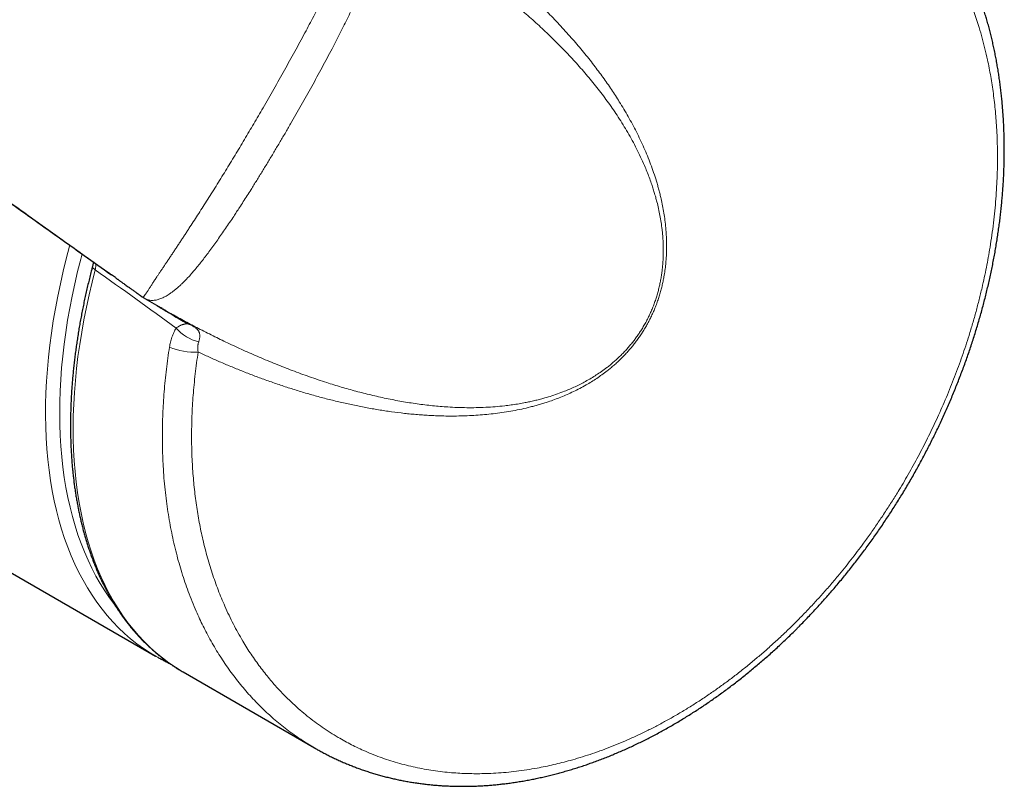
# Model space of a CAD drawing. Header units: millimetres. Extents: x 8 to 732, y 12 to 407.
# Tile 50 of 63: x 683 to 732, y 118 to 156. Entities that reach past the tile are written whole.
import ezdxf

# ---------------------------------------------------------------- set-up
doc = ezdxf.new("R2010")
doc.units = ezdxf.units.MM

msp = doc.modelspace()

# ---------------------------------------------------------------- linework, layer by layer
at = {"color": 7, "linetype": 'Continuous', "lineweight": 30}
for p, q in [((512.621, 226.167), (689.539, 124.034)), ((687.537, 142.928), (687.34, 143.068)), ((688.906, 141.951), (688.906, 141.951)), ((689.016, 141.88), (689.826, 141.412)), ((689.883, 141.38), (689.826, 141.413)), ((691.123, 140.636), (691.123, 140.636)), ((689.617, 123.989), (689.455, 124.083)), ((690.918, 123.238), (697.486, 119.446))]:
    msp.add_line(p, q, dxfattribs=at)
at = {"color": 252, "linetype": 'Continuous', "lineweight": 0, "flags": 128}
for points in [[(689.455, 124.083), (689.277, 124.192), (688.941, 124.412), (688.616, 124.647), (688.299, 124.898), (687.993, 125.164), (687.697, 125.445), (687.411, 125.741), (687.136, 126.051), (686.872, 126.376), (686.618, 126.715), (686.376, 127.068), (686.144, 127.434), (685.925, 127.814), (685.716, 128.207), (685.52, 128.613), (685.335, 129.031), (685.163, 129.462), (685.002, 129.905), (684.854, 130.36), (684.718, 130.826), (684.594, 131.303), (684.483, 131.79), (684.384, 132.289), (684.298, 132.797), (684.225, 133.315), (684.164, 133.842), (684.116, 134.379), (684.081, 134.924), (684.059, 135.477), (684.05, 136.038), (684.053, 136.607), (684.069, 137.183), (684.099, 137.766), (684.141, 138.354), (684.195, 138.949), (684.263, 139.55), (684.343, 140.155), (684.436, 140.765), (684.542, 141.38), (684.66, 141.998), (684.79, 142.619), (684.933, 143.244), (685.088, 143.871), (685.255, 144.501), (685.266, 144.541)], [(685.876, 144.108), (685.809, 143.854), (685.654, 143.237), (685.511, 142.622), (685.38, 142.01), (685.262, 141.402), (685.155, 140.797), (685.062, 140.196), (684.98, 139.6), (684.912, 139.009), (684.855, 138.423), (684.812, 137.843), (684.781, 137.27), (684.762, 136.702), (684.756, 136.142), (684.763, 135.589), (684.783, 135.043), (684.815, 134.506), (684.86, 133.977), (684.917, 133.457), (684.987, 132.947), (685.07, 132.445), (685.165, 131.954), (685.272, 131.473), (685.391, 131.002), (685.523, 130.542), (685.667, 130.093), (685.823, 129.656), (685.991, 129.231), (686.171, 128.818), (686.362, 128.417), (686.565, 128.029), (686.78, 127.653), (687.005, 127.291), (687.242, 126.942), (687.49, 126.607), (687.549, 126.531)], [(686.532, 143.324), (686.372, 142.696), (686.224, 142.069), (686.088, 141.445), (685.965, 140.825), (685.855, 140.208), (685.757, 139.596), (685.671, 138.988), (685.599, 138.385), (685.539, 137.787), (685.492, 137.195), (685.458, 136.609), (685.437, 136.03), (685.428, 135.458), (685.433, 134.893), (685.45, 134.336), (685.48, 133.787), (685.523, 133.247), (685.579, 132.715), (685.648, 132.193), (685.729, 131.68), (685.824, 131.178), (685.93, 130.685), (686.05, 130.204), (686.181, 129.733), (686.325, 129.274), (686.482, 128.826), (686.65, 128.39), (686.831, 127.967), (687.023, 127.556), (687.227, 127.158), (687.443, 126.773), (687.671, 126.401), (687.91, 126.043), (688.16, 125.699), (688.42, 125.368), (688.692, 125.052), (688.975, 124.751), (689.268, 124.465), (689.571, 124.193), (689.884, 123.936), (690.207, 123.695), (690.539, 123.469), (690.824, 123.293)], [(686.396, 143.488), (686.394, 143.477), (686.396, 143.46), (686.402, 143.442), (686.413, 143.423), (686.428, 143.403), (686.448, 143.384), (686.472, 143.364), (686.5, 143.344), (686.532, 143.324)]]:
    msp.add_lwpolyline(points, dxfattribs=at)
at = {"color": 7, "linetype": 'Continuous', "lineweight": 30, "flags": 128}
msp.add_lwpolyline([(690.824, 123.293), (690.881, 123.259), (690.918, 123.238)], dxfattribs=at)
at = {"color": 252, "linetype": 'Continuous', "lineweight": 0}
for centre, radius, start, end in [((692.142, 141.728), 2.046, 220.1529, 257.5768), ((691.481, 141.24), 0.702, 239.3365, 258.0235), ((691.459, 142.269), 3.063, 246.5456, 274.0126)]:
    msp.add_arc(centre, radius, start, end, dxfattribs=at)
msp.add_ellipse((610.182, 200.444), major_axis=(207.594, -150.386), ratio=0.006162, start_param=5.093472, end_param=5.114522, dxfattribs=at)
for points, knots in [([(703.961, 160.498), (704.119, 160.623), (704.435, 160.873), (704.915, 161.233), (705.398, 161.581), (705.885, 161.916), (706.347, 162.22), (706.784, 162.495), (707.194, 162.743), (707.606, 162.982), (708.021, 163.212), (708.438, 163.434), (708.857, 163.646), (709.278, 163.849), (709.692, 164.039), (710.1, 164.216), (710.502, 164.382), (710.904, 164.538), (711.307, 164.686), (711.711, 164.825), (712.115, 164.955), (712.519, 165.075), (712.926, 165.187), (713.334, 165.291), (713.744, 165.385), (714.153, 165.469), (714.58, 165.547), (715.025, 165.617), (715.487, 165.676), (715.947, 165.723), (716.393, 165.756), (716.828, 165.777), (717.249, 165.786), (717.668, 165.783), (718.079, 165.769), (718.482, 165.745), (718.878, 165.71), (719.27, 165.665), (719.657, 165.609), (720.038, 165.544), (720.414, 165.468), (720.786, 165.383), (721.154, 165.288), (721.519, 165.182), (721.881, 165.065), (722.238, 164.939), (722.596, 164.801), (722.954, 164.65), (723.312, 164.486), (723.665, 164.311), (724.013, 164.125), (724.355, 163.928), (724.692, 163.72), (725.023, 163.501), (725.34, 163.277), (725.644, 163.048), (725.935, 162.815), (726.221, 162.574), (726.5, 162.323), (726.774, 162.063), (727.042, 161.793), (727.303, 161.515), (727.563, 161.223), (727.82, 160.917), (728.074, 160.595), (728.32, 160.264), (728.559, 159.924), (728.789, 159.574), (729.013, 159.214), (729.227, 158.846), (729.428, 158.478), (729.616, 158.112), (729.792, 157.747), (729.96, 157.375), (730.121, 156.997), (730.274, 156.61), (730.42, 156.217), (730.557, 155.817), (730.697, 155.374), (730.839, 154.886), (730.977, 154.352), (731.092, 153.853), (731.187, 153.392), (731.264, 152.972), (731.333, 152.547), (731.396, 152.114), (731.45, 151.672), (731.496, 151.223), (731.534, 150.769), (731.566, 150.28), (731.589, 149.753), (731.601, 149.189), (731.6, 148.621), (731.587, 148.043), (731.56, 147.455), (731.52, 146.859), (731.467, 146.259), (731.401, 145.656), (731.321, 145.051), (731.234, 144.478), (731.142, 143.94), (731.046, 143.435), (730.942, 142.93), (730.823, 142.394), (730.686, 141.828), (730.529, 141.232), (730.361, 140.636), (730.189, 140.066), (730.014, 139.524), (729.839, 139.009), (729.655, 138.494), (729.462, 137.981), (729.26, 137.467), (729.049, 136.955), (728.829, 136.445), (728.608, 135.952), (728.385, 135.477), (728.163, 135.019), (727.934, 134.564), (727.698, 134.11), (727.455, 133.66), (727.205, 133.211), (726.949, 132.766), (726.664, 132.288), (726.35, 131.779), (726.004, 131.241), (725.649, 130.709), (725.285, 130.185), (724.934, 129.698), (724.598, 129.249), (724.279, 128.834), (723.955, 128.425), (723.602, 127.995), (723.221, 127.545), (722.81, 127.077), (722.392, 126.619), (721.967, 126.17), (721.535, 125.729), (721.095, 125.298), (720.647, 124.876), (720.194, 124.465), (719.736, 124.065), (719.268, 123.673), (718.792, 123.289), (718.307, 122.915), (717.817, 122.554), (717.322, 122.204), (716.821, 121.867), (716.315, 121.542), (715.805, 121.23), (715.295, 120.934), (714.784, 120.653), (714.272, 120.387), (713.759, 120.136), (713.244, 119.899), (712.736, 119.679), (712.235, 119.478), (711.741, 119.292), (711.247, 119.121), (710.753, 118.963), (710.286, 118.826), (709.845, 118.709), (709.431, 118.609), (709.018, 118.518), (708.569, 118.431), (708.087, 118.35), (707.57, 118.278), (707.056, 118.223), (706.546, 118.185), (706.073, 118.163), (705.638, 118.156), (705.24, 118.16), (704.844, 118.174), (704.427, 118.2), (703.988, 118.24), (703.53, 118.296), (703.076, 118.367), (702.627, 118.452), (702.182, 118.552), (701.74, 118.668), (701.301, 118.798), (700.869, 118.943), (700.443, 119.103), (700.046, 119.268), (699.676, 119.436), (699.332, 119.604), (698.994, 119.783), (698.637, 119.985), (698.263, 120.214), (697.874, 120.473), (697.494, 120.745), (697.124, 121.032), (696.76, 121.336), (696.404, 121.655), (696.055, 121.992), (695.745, 122.314), (695.471, 122.617), (695.23, 122.899), (694.995, 123.188), (694.765, 123.488), (694.54, 123.798), (694.319, 124.118), (694.106, 124.446), (693.886, 124.806), (693.66, 125.198), (693.431, 125.627), (693.213, 126.065), (693.015, 126.496), (692.835, 126.918), (692.671, 127.329), (692.517, 127.748), (692.372, 128.175), (692.235, 128.61), (692.108, 129.052), (691.99, 129.502), (691.885, 129.945), (691.792, 130.381), (691.709, 130.809), (691.635, 131.242), (691.569, 131.681), (691.512, 132.125), (691.462, 132.575), (691.422, 133.029), (691.388, 133.498), (691.364, 133.983), (691.349, 134.483), (691.343, 134.988), (691.348, 135.497), (691.363, 136.011), (691.388, 136.529), (691.423, 137.051), (691.468, 137.581), (691.525, 138.119), (691.592, 138.665), (691.646, 139.031), (691.673, 139.214)], [0, 0, 0, 0, 0.004774, 0.009551, 0.014328, 0.019104, 0.023878, 0.027832, 0.031786, 0.035741, 0.039694, 0.043676, 0.047658, 0.051641, 0.055622, 0.05941, 0.063197, 0.066985, 0.070773, 0.074584, 0.078397, 0.082209, 0.08602, 0.089908, 0.093797, 0.097686, 0.101574, 0.106013, 0.110452, 0.114892, 0.11933, 0.123474, 0.12762, 0.131765, 0.135909, 0.139913, 0.143919, 0.147924, 0.151928, 0.155874, 0.159821, 0.163768, 0.167714, 0.171687, 0.175661, 0.179635, 0.183608, 0.187767, 0.191927, 0.196087, 0.200246, 0.204436, 0.208628, 0.212819, 0.21701, 0.220932, 0.224856, 0.228779, 0.232702, 0.236651, 0.240601, 0.24455, 0.248499, 0.252682, 0.256865, 0.261048, 0.26523, 0.269444, 0.27366, 0.277875, 0.282089, 0.28601, 0.289932, 0.293854, 0.297775, 0.301723, 0.305671, 0.30962, 0.313568, 0.318593, 0.32362, 0.328645, 0.332438, 0.336232, 0.340026, 0.343819, 0.347715, 0.351612, 0.355509, 0.359405, 0.364125, 0.368846, 0.373567, 0.378286, 0.383132, 0.38798, 0.392831, 0.397681, 0.40253, 0.407375, 0.411381, 0.415388, 0.419395, 0.423401, 0.428121, 0.432842, 0.437563, 0.442283, 0.446386, 0.45049, 0.454594, 0.458697, 0.462832, 0.466968, 0.471104, 0.475239, 0.479011, 0.482783, 0.486556, 0.490328, 0.494125, 0.497922, 0.50172, 0.505517, 0.510252, 0.514989, 0.519726, 0.524463, 0.529198, 0.533099, 0.537001, 0.540903, 0.544805, 0.549499, 0.554195, 0.558893, 0.563589, 0.568283, 0.57302, 0.57776, 0.5825, 0.587239, 0.591976, 0.596835, 0.601697, 0.606558, 0.611418, 0.616331, 0.621245, 0.62616, 0.631072, 0.635936, 0.640803, 0.64567, 0.650537, 0.655401, 0.660053, 0.664707, 0.669362, 0.674017, 0.678669, 0.68259, 0.686512, 0.690434, 0.694355, 0.69931, 0.704267, 0.709226, 0.714183, 0.719138, 0.723083, 0.727029, 0.730975, 0.73492, 0.739613, 0.744309, 0.749005, 0.7537, 0.758394, 0.763167, 0.767943, 0.77272, 0.777496, 0.78227, 0.786315, 0.790361, 0.794406, 0.798451, 0.803385, 0.808322, 0.813259, 0.818196, 0.82313, 0.828178, 0.833228, 0.838276, 0.842086, 0.845896, 0.849707, 0.853516, 0.857431, 0.861346, 0.865261, 0.869176, 0.873931, 0.878688, 0.883445, 0.8882, 0.892397, 0.896596, 0.900794, 0.904991, 0.909221, 0.913452, 0.917684, 0.921914, 0.925796, 0.929679, 0.933562, 0.937444, 0.941353, 0.945262, 0.949171, 0.95308, 0.957284, 0.961489, 0.965695, 0.969899, 0.974137, 0.978377, 0.982616, 0.986854, 0.991236, 0.995618, 1, 1, 1, 1]), ([(700.209, 161.526), (700.209, 161.526), (700.213, 161.525), (700.217, 161.519), (700.22, 161.507), (700.218, 161.489), (700.212, 161.466), (700.202, 161.438), (700.188, 161.404), (700.17, 161.367), (700.149, 161.323), (700.125, 161.275), (700.098, 161.222), (700.068, 161.165), (700.036, 161.103), (700.002, 161.038), (699.965, 160.966), (699.925, 160.89), (699.882, 160.809), (699.838, 160.723), (699.791, 160.631), (699.739, 160.529), (699.682, 160.414), (699.619, 160.287), (699.554, 160.154), (699.484, 160.012), (699.41, 159.86), (699.331, 159.7), (699.25, 159.534), (699.166, 159.363), (699.079, 159.187), (698.99, 159.007), (698.899, 158.823), (698.805, 158.635), (698.71, 158.444), (698.615, 158.256), (698.523, 158.072), (698.433, 157.894), (698.342, 157.713), (698.249, 157.529), (698.154, 157.343), (698.025, 157.091), (697.859, 156.769), (697.654, 156.376), (697.443, 155.973), (697.227, 155.565), (696.997, 155.136), (696.755, 154.687), (696.5, 154.221), (696.242, 153.753), (695.982, 153.284), (695.718, 152.814), (695.452, 152.344), (695.184, 151.874), (694.928, 151.428), (694.684, 151.008), (694.452, 150.612), (694.219, 150.217), (693.985, 149.823), (693.75, 149.43), (693.515, 149.039), (693.279, 148.65), (693.042, 148.262), (692.805, 147.878), (692.567, 147.496), (692.33, 147.118), (692.097, 146.75), (691.87, 146.393), (691.648, 146.048), (691.428, 145.708), (691.247, 145.429), (691.103, 145.21), (690.996, 145.048), (690.89, 144.886), (690.784, 144.724), (690.676, 144.562), (690.569, 144.398), (690.463, 144.238), (690.358, 144.081), (690.256, 143.927), (690.155, 143.777), (690.057, 143.631), (689.96, 143.489), (689.867, 143.351), (689.777, 143.217), (689.69, 143.088), (689.615, 142.977), (689.551, 142.881), (689.498, 142.799), (689.447, 142.72), (689.398, 142.644), (689.352, 142.571), (689.308, 142.503), (689.266, 142.438), (689.227, 142.377), (689.19, 142.319), (689.155, 142.266), (689.122, 142.217), (689.09, 142.169), (689.059, 142.124), (689.03, 142.082), (689.004, 142.046), (688.981, 142.015), (688.961, 141.99), (688.945, 141.971), (688.931, 141.958), (688.919, 141.95), (688.911, 141.948), (688.908, 141.95), (688.906, 141.951)], [0, 0, 0, 0, 0.000484, 0.007842, 0.014959, 0.022076, 0.029224, 0.036372, 0.043017, 0.049663, 0.056337, 0.063012, 0.069445, 0.075885, 0.082111, 0.088336, 0.094588, 0.10084, 0.107118, 0.113397, 0.119702, 0.126008, 0.133525, 0.141041, 0.148595, 0.15615, 0.164298, 0.172445, 0.18063, 0.188815, 0.197034, 0.205252, 0.2135, 0.221749, 0.23002, 0.238298, 0.245721, 0.253143, 0.260579, 0.268016, 0.275594, 0.283172, 0.298351, 0.31392, 0.329509, 0.345377, 0.36126, 0.379047, 0.39685, 0.414669, 0.432503, 0.45035, 0.46821, 0.486082, 0.503966, 0.519115, 0.534273, 0.549438, 0.564615, 0.5798, 0.594999, 0.610208, 0.625432, 0.640666, 0.655917, 0.67118, 0.68646, 0.700908, 0.715373, 0.729855, 0.744359, 0.751624, 0.758889, 0.766165, 0.773445, 0.781171, 0.788897, 0.796645, 0.804394, 0.812168, 0.819942, 0.827745, 0.835548, 0.843383, 0.851218, 0.859092, 0.866965, 0.87257, 0.87818, 0.883806, 0.889431, 0.895077, 0.900723, 0.906389, 0.912056, 0.917742, 0.923428, 0.929132, 0.93484, 0.941491, 0.948142, 0.954824, 0.961505, 0.968216, 0.974928, 0.981667, 0.988406, 0.99568, 1, 1, 1, 1]), ([(689.023, 141.876), (689.043, 141.865), (689.084, 141.844), (689.153, 141.82), (689.227, 141.802), (689.306, 141.791), (689.39, 141.789), (689.478, 141.794), (689.571, 141.808), (689.667, 141.831), (689.765, 141.862), (689.864, 141.902), (689.966, 141.949), (690.071, 142.006), (690.178, 142.07), (690.287, 142.143), (690.398, 142.224), (690.511, 142.312), (690.617, 142.4), (690.714, 142.485), (690.812, 142.575), (690.921, 142.679), (691.04, 142.799), (691.179, 142.947), (691.34, 143.124), (691.522, 143.336), (691.704, 143.558), (691.888, 143.79), (692.074, 144.032), (692.263, 144.284), (692.455, 144.546), (692.65, 144.818), (692.846, 145.098), (693.046, 145.388), (693.247, 145.684), (693.43, 145.958), (693.593, 146.206), (693.754, 146.451), (693.93, 146.724), (694.122, 147.024), (694.346, 147.377), (694.6, 147.784), (694.885, 148.247), (695.169, 148.713), (695.452, 149.184), (695.734, 149.657), (696.014, 150.132), (696.289, 150.605), (696.559, 151.075), (696.825, 151.541), (697.088, 152.009), (697.349, 152.477), (697.607, 152.946), (697.862, 153.415), (698.113, 153.884), (698.348, 154.329), (698.567, 154.75), (698.77, 155.147), (698.969, 155.543), (699.163, 155.936), (699.331, 156.284), (699.474, 156.586), (699.593, 156.843), (699.7, 157.078), (699.794, 157.289), (699.881, 157.489), (699.97, 157.697), (700.061, 157.914), (700.147, 158.129), (700.23, 158.341), (700.308, 158.55), (700.381, 158.756), (700.449, 158.958), (700.51, 159.157), (700.57, 159.365), (700.625, 159.581), (700.667, 159.779), (700.696, 159.946), (700.716, 160.085), (700.731, 160.22), (700.74, 160.349), (700.743, 160.473), (700.741, 160.587), (700.733, 160.691), (700.72, 160.797), (700.699, 160.907), (700.669, 161.017), (700.63, 161.118), (700.583, 161.209), (700.529, 161.29), (700.467, 161.36), (700.403, 161.418), (700.356, 161.446), (700.335, 161.46)], [0, 0, 0, 0, 0.007626, 0.015323, 0.023068, 0.030816, 0.038561, 0.046364, 0.05417, 0.061973, 0.069562, 0.077154, 0.084743, 0.092388, 0.100037, 0.107683, 0.115382, 0.123084, 0.130783, 0.136619, 0.142456, 0.150269, 0.158083, 0.165896, 0.177669, 0.189443, 0.201261, 0.21308, 0.224927, 0.237005, 0.249239, 0.261472, 0.274028, 0.286583, 0.2994, 0.312217, 0.321373, 0.33053, 0.342762, 0.354997, 0.36723, 0.385623, 0.404016, 0.422447, 0.440878, 0.459342, 0.477806, 0.496291, 0.514249, 0.532224, 0.5502, 0.5682, 0.586201, 0.60423, 0.622259, 0.640312, 0.655712, 0.671133, 0.686553, 0.702007, 0.717461, 0.727792, 0.738126, 0.748457, 0.756227, 0.763997, 0.773116, 0.782236, 0.791354, 0.800511, 0.809671, 0.818828, 0.828034, 0.837244, 0.84645, 0.857665, 0.86888, 0.876399, 0.883919, 0.891438, 0.899006, 0.906576, 0.914144, 0.920807, 0.92747, 0.936592, 0.945719, 0.954841, 0.964061, 0.973287, 0.982508, 0.992101, 1, 1, 1, 1]), ([(701.182, 160.971), (701.418, 160.833), (701.899, 160.552), (702.61, 160.113), (703.319, 159.66), (704.017, 159.195), (704.718, 158.709), (705.303, 158.288), (705.775, 157.936), (706.125, 157.67), (706.473, 157.4), (706.816, 157.128), (707.154, 156.853), (707.488, 156.576), (707.819, 156.295), (708.144, 156.012), (708.464, 155.726), (708.779, 155.437), (709.09, 155.144), (709.396, 154.849), (709.697, 154.55), (709.992, 154.248), (710.283, 153.942), (710.569, 153.631), (710.849, 153.315), (711.125, 152.994), (711.395, 152.668), (711.66, 152.336), (711.919, 151.998), (712.172, 151.653), (712.419, 151.302), (712.662, 150.938), (712.901, 150.561), (713.135, 150.171), (713.36, 149.772), (713.575, 149.365), (713.778, 148.948), (713.948, 148.57), (714.088, 148.232), (714.203, 147.937), (714.302, 147.663), (714.386, 147.409), (714.459, 147.179), (714.527, 146.945), (714.599, 146.677), (714.672, 146.373), (714.742, 146.031), (714.802, 145.683), (714.844, 145.369), (714.873, 145.089), (714.892, 144.846), (714.903, 144.621), (714.908, 144.414), (714.909, 144.227), (714.906, 144.038), (714.898, 143.839), (714.885, 143.631), (714.865, 143.412), (714.838, 143.193), (714.805, 142.97), (714.765, 142.746), (714.718, 142.519), (714.662, 142.291), (714.6, 142.066), (714.53, 141.844), (714.454, 141.624), (714.369, 141.405), (714.276, 141.185), (714.174, 140.967), (714.062, 140.748), (713.942, 140.533), (713.82, 140.33), (713.697, 140.141), (713.574, 139.964), (713.446, 139.791), (713.312, 139.622), (713.173, 139.456), (713.029, 139.295), (712.88, 139.139), (712.727, 138.987), (712.57, 138.841), (712.41, 138.699), (712.246, 138.562), (712.051, 138.408), (711.824, 138.242), (711.562, 138.065), (711.297, 137.901), (711.031, 137.749), (710.767, 137.609), (710.503, 137.481), (710.239, 137.362), (709.943, 137.24), (709.615, 137.117), (709.255, 136.998), (708.936, 136.904), (708.657, 136.83), (708.418, 136.772), (708.18, 136.72), (707.914, 136.667), (707.622, 136.616), (707.303, 136.568), (706.932, 136.521), (706.509, 136.48), (706.034, 136.45), (705.561, 136.434), (705.088, 136.432), (704.618, 136.443), (704.177, 136.465), (703.765, 136.495), (703.38, 136.531), (702.994, 136.574), (702.608, 136.625), (702.224, 136.682), (701.839, 136.747), (701.453, 136.817), (701.067, 136.895), (700.683, 136.978), (700.303, 137.066), (699.927, 137.159), (699.555, 137.257), (699.184, 137.359), (698.697, 137.5), (698.189, 137.657), (697.662, 137.83), (697.231, 137.978), (696.803, 138.131), (696.379, 138.289), (695.959, 138.45), (695.543, 138.615), (695.129, 138.785), (694.59, 139.013), (693.927, 139.304), (693.161, 139.659), (692.416, 140.021), (691.709, 140.379), (691.023, 140.742), (690.421, 141.072), (690.042, 141.289), (689.883, 141.38)], [0, 0, 0, 0, 0.016239, 0.033068, 0.049901, 0.066738, 0.083578, 0.101463, 0.110371, 0.119279, 0.128189, 0.137099, 0.145901, 0.154702, 0.163507, 0.172311, 0.180959, 0.189608, 0.198259, 0.20691, 0.215425, 0.223939, 0.232458, 0.240977, 0.249436, 0.257895, 0.26636, 0.274825, 0.283291, 0.291758, 0.300233, 0.308708, 0.317555, 0.326401, 0.335264, 0.344127, 0.352952, 0.361777, 0.36768, 0.373583, 0.379486, 0.383912, 0.388337, 0.392769, 0.397201, 0.403392, 0.409589, 0.41577, 0.42195, 0.426094, 0.430239, 0.434383, 0.437492, 0.440601, 0.443718, 0.446834, 0.450349, 0.453863, 0.457393, 0.460924, 0.464509, 0.468095, 0.471705, 0.475314, 0.47881, 0.482306, 0.48583, 0.489355, 0.492978, 0.4966, 0.500259, 0.503919, 0.507113, 0.510309, 0.513503, 0.516751, 0.52, 0.523248, 0.526547, 0.529847, 0.533146, 0.536487, 0.539829, 0.54317, 0.548256, 0.553343, 0.55847, 0.563598, 0.568562, 0.57353, 0.578498, 0.583463, 0.590183, 0.596905, 0.603626, 0.608098, 0.61257, 0.617049, 0.621527, 0.627549, 0.633571, 0.639593, 0.648658, 0.657723, 0.666874, 0.676024, 0.685193, 0.694361, 0.701954, 0.709548, 0.717288, 0.725028, 0.732774, 0.74052, 0.748414, 0.756307, 0.764205, 0.772103, 0.77987, 0.787637, 0.795408, 0.803178, 0.81845, 0.827682, 0.836914, 0.84615, 0.855385, 0.864449, 0.873513, 0.882579, 0.891645, 0.909041, 0.92644, 0.94273, 0.959023, 0.974088, 0.989156, 1, 1, 1, 1]), ([(691.673, 139.214), (691.851, 139.131), (692.207, 138.966), (692.749, 138.726), (693.299, 138.493), (693.864, 138.263), (694.439, 138.039), (695.032, 137.82), (695.635, 137.609), (696.253, 137.405), (696.879, 137.211), (697.51, 137.029), (698.141, 136.861), (698.771, 136.707), (699.405, 136.566), (700.043, 136.439), (700.683, 136.326), (701.327, 136.23), (701.867, 136.162), (702.3, 136.117), (702.626, 136.088), (702.953, 136.064), (703.281, 136.044), (703.61, 136.029), (703.972, 136.018), (704.366, 136.014), (704.794, 136.019), (705.224, 136.034), (705.655, 136.059), (706.087, 136.095), (706.522, 136.143), (706.958, 136.203), (707.396, 136.276), (707.835, 136.364), (708.202, 136.451), (708.496, 136.528), (708.718, 136.59), (708.939, 136.657), (709.192, 136.739), (709.476, 136.839), (709.791, 136.96), (710.106, 137.092), (710.421, 137.237), (710.736, 137.394), (711.034, 137.558), (711.316, 137.725), (711.581, 137.896), (711.845, 138.078), (712.076, 138.252), (712.276, 138.412), (712.446, 138.556), (712.613, 138.706), (712.778, 138.863), (712.94, 139.026), (713.095, 139.191), (713.243, 139.359), (713.384, 139.528), (713.521, 139.703), (713.654, 139.883), (713.783, 140.069), (713.909, 140.264), (714.033, 140.468), (714.152, 140.682), (714.265, 140.9), (714.371, 141.123), (714.47, 141.352), (714.563, 141.586), (714.647, 141.822), (714.722, 142.055), (714.789, 142.287), (714.847, 142.516), (714.898, 142.745), (714.947, 143.002), (714.992, 143.285), (715.029, 143.593), (715.052, 143.863), (715.065, 144.093), (715.071, 144.285), (715.074, 144.476), (715.072, 144.688), (715.065, 144.92), (715.051, 145.171), (715.028, 145.461), (714.991, 145.79), (714.938, 146.155), (714.873, 146.515), (714.807, 146.826), (714.744, 147.091), (714.687, 147.312), (714.627, 147.53), (714.541, 147.819), (714.426, 148.175), (714.276, 148.595), (714.114, 149.008), (713.941, 149.413), (713.758, 149.812), (713.566, 150.205), (713.364, 150.59), (713.155, 150.97), (712.937, 151.344), (712.725, 151.692), (712.519, 152.015), (712.319, 152.319), (712.109, 152.625), (711.892, 152.932), (711.669, 153.235), (711.434, 153.546), (711.186, 153.864), (710.924, 154.188), (710.657, 154.508), (710.379, 154.831), (710.089, 155.159), (709.787, 155.489), (709.48, 155.814), (709.169, 156.136), (708.852, 156.454), (708.531, 156.767), (708.205, 157.076), (707.883, 157.375), (707.564, 157.663), (707.249, 157.94), (706.93, 158.215), (706.521, 158.558), (706.019, 158.967), (705.429, 159.429), (704.889, 159.834), (704.403, 160.188), (704.109, 160.395), (703.961, 160.498)], [0, 0, 0, 0, 0.0126182, 0.0252381, 0.0382004, 0.0511647, 0.0646658, 0.0781691, 0.0921896, 0.1062128, 0.120547, 0.1348844, 0.1490159, 0.1631511, 0.17729, 0.1914335, 0.2055814, 0.2197349, 0.2338938, 0.2409766, 0.2480594, 0.2551457, 0.2622321, 0.269322, 0.2764131, 0.2855541, 0.2946979, 0.303844, 0.31299, 0.3221515, 0.3313129, 0.3404908, 0.3496685, 0.3588731, 0.3680776, 0.3726981, 0.3773186, 0.3819448, 0.3865709, 0.3931666, 0.3997635, 0.4063588, 0.4130196, 0.4196824, 0.4263424, 0.4321093, 0.437876, 0.443682, 0.4494878, 0.4533948, 0.4573029, 0.4612098, 0.4651626, 0.4691169, 0.4730694, 0.4767889, 0.4805098, 0.4842291, 0.4880048, 0.4917821, 0.4955576, 0.4996434, 0.5037337, 0.5078241, 0.5119101, 0.5161414, 0.5203771, 0.5246133, 0.5288451, 0.5329245, 0.5370069, 0.5410898, 0.5451698, 0.5507286, 0.5562905, 0.56185, 0.5653823, 0.5689147, 0.5724551, 0.5759956, 0.5807486, 0.5855026, 0.5902558, 0.5974282, 0.6046008, 0.6118019, 0.6190098, 0.6235904, 0.6281709, 0.6327566, 0.6373423, 0.6465355, 0.6557289, 0.6649487, 0.6741688, 0.6834051, 0.6926414, 0.7018935, 0.7111457, 0.7204138, 0.7296846, 0.7374053, 0.7451273, 0.7532763, 0.7614253, 0.7695794, 0.7777335, 0.7867904, 0.7958473, 0.8049095, 0.8139716, 0.8237099, 0.8334482, 0.8431916, 0.8529351, 0.8626918, 0.8724485, 0.8822095, 0.8919705, 0.9010773, 0.9101842, 0.919294, 0.9284039, 0.9448421, 0.9612842, 0.976885, 0.9884418, 1, 1, 1, 1]), ([(687.34, 143.068), (686.936, 143.355), (685.607, 144.3), (683.817, 145.578), (681.97, 146.902), (680.585, 147.898), (679.202, 148.896), (677.82, 149.898), (676.441, 150.904), (675.064, 151.915), (673.691, 152.929), (672.438, 153.861), (671.305, 154.709), (670.63, 155.218), (670.293, 155.472)], [0, 0, 0, 0, 0.070696, 0.232402, 0.31328, 0.394159, 0.475039, 0.555919, 0.636838, 0.717757, 0.798679, 0.879601, 0.9398, 1, 1, 1, 1]), ([(686.563, 143.62), (686.564, 143.609), (686.565, 143.575), (686.561, 143.513), (686.554, 143.444), (686.544, 143.381), (686.536, 143.343), (686.532, 143.324)], [0, 0, 0, 0, 0.113341, 0.372142, 0.632811, 0.816077, 1, 1, 1, 1]), ([(691.336, 140.553), (691.124, 140.671), (690.702, 140.905), (690.171, 141.208), (689.854, 141.395), (689.745, 141.459)], [0, 0, 0, 0, 0.396922, 0.79387, 1, 1, 1, 1]), ([(690.578, 140.409), (690.557, 140.374), (690.515, 140.305), (690.459, 140.194), (690.407, 140.078), (690.361, 139.956), (690.321, 139.829), (690.287, 139.704), (690.26, 139.581), (690.247, 139.5), (690.24, 139.46)], [0, 0, 0, 0, 0.126334, 0.252775, 0.379121, 0.509057, 0.639092, 0.769039, 0.884403, 1, 1, 1, 1]), ([(691.107, 140.646), (691.109, 140.644), (691.115, 140.639), (691.117, 140.633), (691.115, 140.629), (691.109, 140.626), (691.099, 140.623), (691.081, 140.62), (691.054, 140.617), (691.024, 140.613), (690.991, 140.607), (690.956, 140.6), (690.918, 140.59), (690.878, 140.578), (690.835, 140.563), (690.791, 140.544), (690.744, 140.52), (690.693, 140.491), (690.638, 140.456), (690.598, 140.424), (690.578, 140.409)], [0, 0, 0, 0, 0.014129, 0.052441, 0.091703, 0.122463, 0.153339, 0.215585, 0.278845, 0.342267, 0.404642, 0.467117, 0.529894, 0.592781, 0.657093, 0.721566, 0.78663, 0.85195, 0.925655, 1, 1, 1, 1]), ([(691.702, 139.73), (691.709, 139.751), (691.723, 139.793), (691.737, 139.852), (691.748, 139.908), (691.755, 139.973), (691.756, 140.032), (691.751, 140.1), (691.74, 140.153), (691.722, 140.206), (691.7, 140.254), (691.67, 140.3), (691.634, 140.342), (691.599, 140.377), (691.558, 140.412), (691.513, 140.446), (691.463, 140.479), (691.405, 140.514), (691.36, 140.54), (691.336, 140.553)], [0, 0, 0, 0, 0.046789, 0.093957, 0.142092, 0.190479, 0.271039, 0.317279, 0.410035, 0.457553, 0.520504, 0.605149, 0.66127, 0.717518, 0.774212, 0.8311, 0.883604, 0.936337, 1, 1, 1, 1]), ([(691.673, 139.214), (691.67, 139.236), (691.664, 139.28), (691.657, 139.357), (691.655, 139.445), (691.659, 139.527), (691.667, 139.591), (691.676, 139.638), (691.687, 139.685), (691.697, 139.715), (691.702, 139.73)], [0, 0, 0, 0, 0.120864, 0.241938, 0.428148, 0.615419, 0.711007, 0.806797, 0.903268, 1, 1, 1, 1]), ([(690.24, 139.46), (690.212, 139.275), (690.157, 138.906), (690.086, 138.349), (690.024, 137.789), (689.974, 137.226), (689.935, 136.674), (689.907, 136.131), (689.89, 135.599), (689.883, 135.07), (689.887, 134.545), (689.901, 134.024), (689.926, 133.482), (689.965, 132.92), (690.019, 132.339), (690.085, 131.776), (690.162, 131.232), (690.25, 130.705), (690.349, 130.185), (690.46, 129.672), (690.582, 129.169), (690.715, 128.677), (690.858, 128.195), (691.012, 127.721), (691.181, 127.242), (691.368, 126.758), (691.558, 126.305), (691.743, 125.897), (691.919, 125.53), (692.11, 125.156), (692.316, 124.776), (692.539, 124.393), (692.771, 124.018), (693.012, 123.652), (693.261, 123.296), (693.517, 122.952), (693.782, 122.617), (694.055, 122.292), (694.336, 121.977), (694.615, 121.683), (694.891, 121.408), (695.163, 121.151), (695.454, 120.891), (695.767, 120.628), (696.101, 120.365), (696.443, 120.114), (696.793, 119.874), (697.14, 119.65), (697.374, 119.513), (697.486, 119.447)], [0, 0, 0, 0, 0.021007, 0.042013, 0.063645, 0.085279, 0.10691, 0.127701, 0.148503, 0.169309, 0.190116, 0.210917, 0.231708, 0.255585, 0.279465, 0.303342, 0.325782, 0.348231, 0.370684, 0.393134, 0.415574, 0.437642, 0.459716, 0.481789, 0.503857, 0.527937, 0.552017, 0.570842, 0.589668, 0.608492, 0.629442, 0.650399, 0.671359, 0.692316, 0.713266, 0.734056, 0.754853, 0.775653, 0.79645, 0.81724, 0.835889, 0.85454, 0.873188, 0.894586, 0.915992, 0.9374, 0.958806, 0.980203, 1, 1, 1, 1])]:
    msp.add_open_spline(points, degree=3, knots=knots, dxfattribs=at)
at = {"color": 7, "linetype": 'Continuous', "lineweight": 30}
for points, knots in [([(721.586, 125.407), (721.626, 125.447), (721.741, 125.563), (721.93, 125.755), (722.151, 125.985), (722.371, 126.217), (722.588, 126.451), (722.804, 126.688), (723.018, 126.927), (723.229, 127.168), (723.439, 127.411), (723.647, 127.657), (723.853, 127.905), (724.057, 128.155), (724.259, 128.408), (724.459, 128.663), (724.657, 128.92), (724.854, 129.18), (725.049, 129.442), (725.241, 129.706), (725.43, 129.971), (725.618, 130.238), (725.803, 130.507), (725.986, 130.778), (726.167, 131.05), (726.345, 131.325), (726.521, 131.6), (726.694, 131.878), (726.865, 132.156), (727.033, 132.437), (727.2, 132.72), (727.364, 133.004), (727.525, 133.289), (727.682, 133.574), (727.838, 133.861), (727.991, 134.149), (728.142, 134.44), (728.29, 134.731), (728.435, 135.023), (728.578, 135.316), (728.717, 135.611), (728.854, 135.906), (728.988, 136.202), (729.12, 136.499), (729.249, 136.797), (729.375, 137.096), (729.498, 137.396), (729.618, 137.697), (729.736, 138), (729.851, 138.303), (729.963, 138.607), (730.073, 138.911), (730.179, 139.216), (730.282, 139.521), (730.382, 139.827), (730.479, 140.134), (730.574, 140.44), (730.664, 140.746), (730.752, 141.052), (730.837, 141.358), (730.919, 141.665), (730.998, 141.971), (731.073, 142.278), (731.146, 142.585), (731.216, 142.892), (731.282, 143.199), (731.345, 143.507), (731.406, 143.814), (731.463, 144.122), (731.517, 144.429), (731.568, 144.736), (731.615, 145.042), (731.659, 145.347), (731.701, 145.652), (731.738, 145.957), (731.773, 146.261), (731.804, 146.565), (731.833, 146.868), (731.858, 147.171), (731.879, 147.473), (731.898, 147.775), (731.913, 148.076), (731.925, 148.376), (731.934, 148.674), (731.939, 148.972), (731.941, 149.269), (731.94, 149.565), (731.936, 149.86), (731.928, 150.154), (731.917, 150.446), (731.903, 150.736), (731.886, 151.026), (731.865, 151.314), (731.841, 151.602), (731.814, 151.888), (731.783, 152.173), (731.749, 152.456), (731.712, 152.738), (731.672, 153.019), (731.628, 153.298), (731.581, 153.575), (731.531, 153.851), (731.478, 154.125), (731.421, 154.397), (731.361, 154.667), (731.298, 154.935), (731.232, 155.201), (731.162, 155.465), (731.089, 155.728), (731.013, 155.989), (730.934, 156.248), (730.852, 156.504), (730.767, 156.757), (730.678, 157.008), (730.587, 157.257), (730.492, 157.504), (730.395, 157.749), (730.294, 157.992), (730.19, 158.232), (730.083, 158.469), (729.973, 158.703), (729.861, 158.935), (729.745, 159.165), (729.626, 159.392), (729.505, 159.616), (729.38, 159.838), (729.252, 160.057), (729.122, 160.274), (728.988, 160.488), (728.851, 160.7), (728.712, 160.909), (728.57, 161.114), (728.425, 161.317), (728.277, 161.516), (728.127, 161.713), (727.974, 161.906), (727.819, 162.097), (727.66, 162.284), (727.5, 162.468), (727.337, 162.649), (727.171, 162.826), (727.003, 163.001), (726.832, 163.173), (726.659, 163.341), (726.484, 163.505), (726.306, 163.667), (726.125, 163.825), (725.942, 163.981), (725.757, 164.132), (725.57, 164.281), (725.38, 164.426), (725.189, 164.567), (724.995, 164.705), (724.799, 164.839), (724.601, 164.97), (724.4, 165.098), (724.198, 165.222), (724.059, 165.304), (723.988, 165.344), (723.986, 165.346)], [0, 0, 0, 0, 0.003426, 0.009865, 0.016292, 0.022711, 0.029123, 0.035529, 0.041931, 0.048331, 0.054729, 0.061127, 0.067527, 0.07393, 0.080336, 0.086748, 0.093168, 0.099596, 0.106035, 0.112455, 0.118871, 0.125285, 0.131699, 0.138113, 0.144529, 0.150948, 0.157374, 0.163763, 0.170168, 0.176587, 0.183012, 0.189435, 0.195845, 0.202237, 0.208601, 0.215016, 0.221433, 0.227843, 0.234247, 0.240648, 0.247045, 0.253441, 0.259837, 0.266234, 0.272634, 0.279038, 0.285447, 0.291863, 0.298287, 0.304722, 0.311179, 0.317584, 0.324005, 0.330437, 0.336875, 0.343313, 0.349744, 0.356163, 0.362551, 0.368972, 0.37539, 0.381807, 0.388225, 0.394644, 0.401067, 0.407494, 0.413922, 0.420381, 0.426832, 0.433277, 0.439717, 0.446154, 0.452589, 0.459023, 0.465459, 0.471896, 0.478336, 0.484781, 0.491232, 0.497691, 0.504158, 0.510637, 0.517095, 0.52353, 0.529981, 0.536444, 0.542913, 0.549383, 0.555846, 0.562297, 0.568707, 0.575173, 0.581636, 0.588099, 0.594562, 0.601026, 0.607493, 0.613964, 0.620448, 0.626927, 0.633403, 0.639878, 0.646352, 0.652828, 0.659306, 0.665804, 0.67224, 0.678701, 0.685179, 0.691668, 0.69816, 0.704648, 0.711122, 0.717482, 0.723971, 0.730449, 0.736916, 0.743375, 0.749826, 0.756272, 0.762712, 0.769149, 0.775585, 0.782019, 0.788455, 0.794892, 0.801332, 0.807776, 0.814228, 0.820704, 0.827149, 0.833587, 0.84002, 0.846449, 0.852876, 0.859302, 0.86573, 0.872147, 0.878535, 0.884935, 0.891343, 0.897752, 0.904157, 0.910552, 0.91693, 0.923286, 0.929694, 0.936091, 0.942479, 0.948859, 0.955232, 0.961601, 0.967967, 0.974332, 0.980698, 0.987065, 0.993435, 0.99981, 1, 1, 1, 1]), ([(670.474, 155.073), (670.817, 154.829), (671.705, 154.196), (673.144, 153.171), (674.806, 151.988), (676.505, 150.778), (678.259, 149.529), (680.076, 148.236), (681.965, 146.891), (683.938, 145.487), (685.739, 144.206), (686.885, 143.391), (687.341, 143.066)], [0, 0, 0, 0, 0.061131, 0.158727, 0.256601, 0.357338, 0.461244, 0.568748, 0.680391, 0.796867, 0.919104, 1, 1, 1, 1]), ([(686.437, 143.71), (686.435, 143.694), (686.432, 143.661), (686.423, 143.61), (686.413, 143.557), (686.404, 143.516), (686.397, 143.493), (686.396, 143.488)], [0, 0, 0, 0, 0.23028, 0.466001, 0.703064, 0.93503, 1, 1, 1, 1]), ([(686.396, 143.488), (686.382, 143.435), (686.342, 143.283), (686.279, 143.032), (686.205, 142.735), (686.135, 142.437), (686.067, 142.141), (686.002, 141.845), (685.94, 141.549), (685.881, 141.255), (685.824, 140.961), (685.771, 140.668), (685.72, 140.375), (685.672, 140.084), (685.627, 139.793), (685.584, 139.504), (685.545, 139.215), (685.509, 138.928), (685.475, 138.641), (685.444, 138.356), (685.416, 138.072), (685.391, 137.789), (685.369, 137.508), (685.35, 137.227), (685.334, 136.948), (685.32, 136.671), (685.31, 136.395), (685.302, 136.12), (685.298, 135.847), (685.296, 135.576), (685.297, 135.306), (685.301, 135.037), (685.308, 134.771), (685.318, 134.506), (685.331, 134.243), (685.347, 133.982), (685.366, 133.722), (685.388, 133.465), (685.412, 133.209), (685.44, 132.956), (685.471, 132.704), (685.504, 132.455), (685.54, 132.207), (685.58, 131.962), (685.622, 131.719), (685.667, 131.478), (685.715, 131.239), (685.766, 131.003), (685.819, 130.769), (685.876, 130.537), (685.935, 130.308), (685.998, 130.081), (686.063, 129.857), (686.131, 129.635), (686.202, 129.416), (686.275, 129.2), (686.352, 128.986), (686.431, 128.774), (686.513, 128.566), (686.598, 128.36), (686.685, 128.157), (686.776, 127.956), (686.868, 127.759), (686.964, 127.564), (687.063, 127.372), (687.164, 127.184), (687.267, 126.998), (687.374, 126.815), (687.483, 126.635), (687.594, 126.459), (687.708, 126.285), (687.825, 126.114), (687.944, 125.947), (688.066, 125.783), (688.19, 125.622), (688.317, 125.464), (688.446, 125.309), (688.577, 125.158), (688.711, 125.01), (688.847, 124.865), (688.986, 124.724), (689.127, 124.586), (689.27, 124.451), (689.416, 124.32), (689.564, 124.192), (689.714, 124.067), (689.866, 123.946), (690.02, 123.828), (690.177, 123.714), (690.335, 123.603), (690.496, 123.496), (690.658, 123.393), (690.767, 123.328), (690.82, 123.295)], [0, 0, 0, 0, 0.005843, 0.016929, 0.028016, 0.039104, 0.050192, 0.061281, 0.07237, 0.08346, 0.094551, 0.105642, 0.116734, 0.127827, 0.13892, 0.150014, 0.161108, 0.172203, 0.183299, 0.194395, 0.205492, 0.21659, 0.227688, 0.238787, 0.249886, 0.260986, 0.272086, 0.283187, 0.294289, 0.30539, 0.316492, 0.327595, 0.338697, 0.3498, 0.360903, 0.372006, 0.383109, 0.394212, 0.405314, 0.416417, 0.427518, 0.43862, 0.449721, 0.460821, 0.47192, 0.483018, 0.494115, 0.50521, 0.516304, 0.527396, 0.538487, 0.549575, 0.560661, 0.571744, 0.582825, 0.593903, 0.604978, 0.616049, 0.627117, 0.63818, 0.64924, 0.660296, 0.671346, 0.682393, 0.693434, 0.70447, 0.7155, 0.726525, 0.737544, 0.748557, 0.759564, 0.770565, 0.78156, 0.792548, 0.80353, 0.814505, 0.825475, 0.836437, 0.847394, 0.858345, 0.86929, 0.880229, 0.891163, 0.902091, 0.913015, 0.923934, 0.934849, 0.945761, 0.956669, 0.967574, 0.978477, 0.989378, 1, 1, 1, 1]), ([(687.537, 142.927), (687.545, 142.921), (687.569, 142.904), (687.61, 142.875), (687.652, 142.845), (687.685, 142.821), (687.709, 142.805), (687.724, 142.794), (687.735, 142.786), (687.748, 142.777), (687.772, 142.76), (687.807, 142.735), (687.858, 142.699), (687.921, 142.654), (687.997, 142.6), (688.085, 142.537), (688.186, 142.465), (688.299, 142.384), (688.424, 142.295), (688.562, 142.196), (688.713, 142.089), (688.829, 142.006), (688.895, 141.959), (688.906, 141.951)], [0, 0, 0, 0, 0.01837, 0.056522, 0.088178, 0.112891, 0.130656, 0.139737, 0.145983, 0.155489, 0.168932, 0.196801, 0.233717, 0.279686, 0.334722, 0.398835, 0.472042, 0.55436, 0.645809, 0.746409, 0.856184, 0.975159, 1, 1, 1, 1]), ([(688.907, 141.953), (688.912, 141.949), (688.93, 141.936), (688.966, 141.912), (689.001, 141.89), (689.021, 141.879), (689.024, 141.878)], [0, 0, 0, 0, 0.134461, 0.526263, 0.936724, 1, 1, 1, 1]), ([(689.016, 141.88), (689.018, 141.879), (689.02, 141.877), (689.023, 141.876), (689.023, 141.876)], [0, 0, 0, 0, 0.920285, 1, 1, 1, 1]), ([(689.609, 141.537), (689.616, 141.533), (689.688, 141.49), (689.925, 141.349), (690.387, 141.074), (690.821, 140.816), (691.088, 140.657), (691.123, 140.636)], [0, 0, 0, 0, 0.013894, 0.14377, 0.469843, 0.930183, 1, 1, 1, 1]), ([(697.486, 119.447), (697.538, 119.417), (697.659, 119.347), (697.851, 119.243), (698.061, 119.132), (698.273, 119.024), (698.488, 118.921), (698.704, 118.82), (698.922, 118.724), (699.142, 118.631), (699.364, 118.542), (699.587, 118.457), (699.812, 118.375), (700.039, 118.297), (700.267, 118.222), (700.498, 118.152), (700.73, 118.085), (700.964, 118.021), (701.199, 117.962), (701.435, 117.906), (701.673, 117.855), (701.911, 117.807), (702.151, 117.762), (702.393, 117.722), (702.636, 117.685), (702.88, 117.652), (703.125, 117.623), (703.371, 117.598), (703.619, 117.577), (703.867, 117.559), (704.117, 117.546), (704.368, 117.536), (704.62, 117.53), (704.873, 117.528), (705.127, 117.53), (705.383, 117.536), (705.639, 117.545), (705.896, 117.558), (706.154, 117.576), (706.412, 117.597), (706.671, 117.622), (706.931, 117.651), (707.191, 117.683), (707.452, 117.72), (707.713, 117.76), (707.974, 117.804), (708.236, 117.852), (708.499, 117.904), (708.762, 117.96), (709.025, 118.02), (709.288, 118.083), (709.551, 118.15), (709.813, 118.22), (710.076, 118.295), (710.34, 118.373), (710.604, 118.455), (710.867, 118.54), (711.13, 118.63), (711.394, 118.722), (711.656, 118.819), (711.919, 118.919), (712.182, 119.023), (712.444, 119.13), (712.706, 119.242), (712.968, 119.356), (713.23, 119.475), (713.492, 119.597), (713.754, 119.723), (714.015, 119.852), (714.275, 119.985), (714.534, 120.12), (714.793, 120.26), (715.052, 120.403), (715.31, 120.55), (715.566, 120.699), (715.82, 120.851), (716.074, 121.006), (716.327, 121.165), (716.58, 121.328), (716.832, 121.493), (717.082, 121.662), (717.332, 121.834), (717.581, 122.009), (717.829, 122.187), (718.076, 122.368), (718.322, 122.553), (718.567, 122.741), (718.81, 122.931), (719.052, 123.125), (719.292, 123.321), (719.531, 123.52), (719.768, 123.721), (720.004, 123.926), (720.239, 124.133), (720.472, 124.344), (720.704, 124.557), (720.935, 124.773), (721.164, 124.992), (721.381, 125.204), (721.522, 125.343), (721.586, 125.407)], [0, 0, 0, 0, 0.007676, 0.017818, 0.027967, 0.038124, 0.048282, 0.058436, 0.068589, 0.078744, 0.088901, 0.099065, 0.109239, 0.119381, 0.129544, 0.13973, 0.149932, 0.160139, 0.170342, 0.180529, 0.190693, 0.200831, 0.211038, 0.221237, 0.23143, 0.241619, 0.251807, 0.261996, 0.272187, 0.282384, 0.292587, 0.302801, 0.313027, 0.323267, 0.333524, 0.343799, 0.354097, 0.364351, 0.374623, 0.384896, 0.395171, 0.40545, 0.415737, 0.426032, 0.436341, 0.446557, 0.456848, 0.467153, 0.477464, 0.487771, 0.498063, 0.508333, 0.518569, 0.528859, 0.539164, 0.54946, 0.559747, 0.570029, 0.580306, 0.590582, 0.600859, 0.611137, 0.62142, 0.631708, 0.642005, 0.652313, 0.662633, 0.672967, 0.683327, 0.69354, 0.70386, 0.714192, 0.724522, 0.734836, 0.745121, 0.755366, 0.765556, 0.775848, 0.786109, 0.796366, 0.806622, 0.816879, 0.827138, 0.837403, 0.847673, 0.857968, 0.86824, 0.8785, 0.88875, 0.898992, 0.909228, 0.91946, 0.929692, 0.939924, 0.950159, 0.9604, 0.970647, 0.980904, 0.991174, 1, 1, 1, 1]), ([(689.62, 123.988), (689.643, 123.975), (689.722, 123.93), (689.859, 123.857), (690.031, 123.769), (690.161, 123.705), (690.233, 123.672), (690.247, 123.666)], [0, 0, 0, 0, 0.1118508, 0.3864568, 0.6610718, 0.9357102, 1, 1, 1, 1])]:
    msp.add_open_spline(points, degree=3, knots=knots, dxfattribs=at)

doc.saveas('drawing.dxf')
